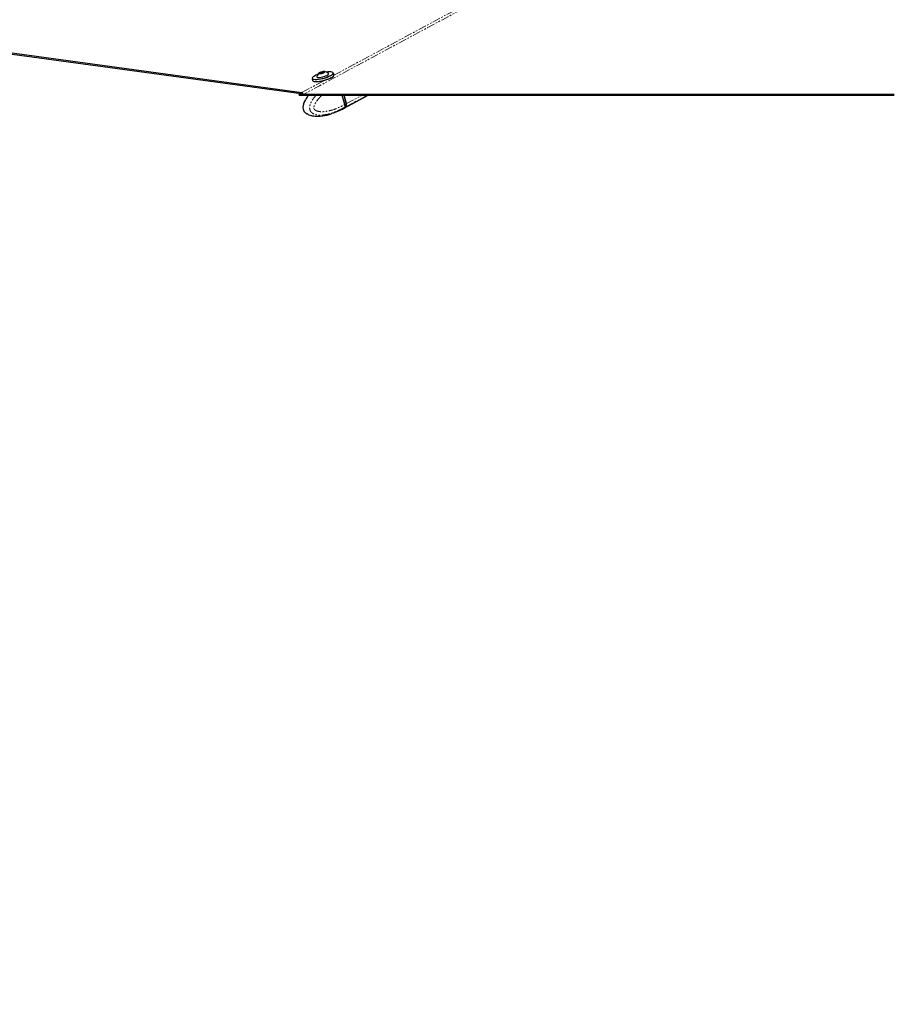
# Paper-space layout 'Surface plate' of a CAD drawing. Header units: millimetres. Extents: x 168 to 9474, y 459 to 8086.
# Tile 9 of 47: x 858 to 1548, y 2063 to 2842. Entities that reach past the tile are written whole.
import ezdxf

# ---------------------------------------------------------------- set-up
doc = ezdxf.new("R2010")
doc.units = ezdxf.units.MM
doc.linetypes.add('PHANTOM', pattern=[12.7, 6.35, -1.27, 1.27, -1.27, 1.27, -1.27])
doc.layers.add('COMPONENT_GEOMETRY', color=7, linetype='Continuous')
doc.styles.add('SLDTEXTSTYLE0', font='TXT', dxfattribs={"width": 0.75})
doc.dimstyles.new('SLDDIMSTYLE0', dxfattribs={"dimtxt": 50, "dimasz": 3.302, "dimexe": 0, "dimexo": 0.0625, "dimgap": 12.5, "dimtad": 0, "dimtih": 1, "dimtoh": 1, "dimdec": 0, "dimrnd": 1e-09, "dimzin": 12, "dimdsep": 46, "dimtxsty": 'SLDTEXTSTYLE0', "dimsah": 1, "dimcen": 0.09, "dimadec": 0, "dimazin": 3, "dimtfac": 1, "dimtdec": 0, "dimtofl": 0, "dimtmove": 0, "dimatfit": 3, "dimfxl": 1, "dimfrac": 2, "dimtolj": 1, "dimtzin": 12, "dimarcsym": 0})

# ---------------------------------------------------------------- blocks, each defined once
blk = doc.blocks.new('_D_10')
at = {"layer": 'COMPONENT_GEOMETRY', "color": 7}
for p, q in [((4495.58, 2781.99), (4597.28, 2781.99)), ((4594.11, 2781.99), (4594.11, 1730.59)), ((4594.11, 599.82), (4594.11, 1651.22)), ((703.45, 599.82), (4597.28, 599.82))]:
    blk.add_line(p, q, dxfattribs=at)
for points in [[(4594.11, 2781.99), (4593.6, 2778.68), (4594.61, 2778.68)], [(4594.11, 599.82), (4594.61, 603.12), (4593.6, 603.12)]]:
    blk.add_solid(points, dxfattribs=at)
at = {"layer": 'COMPONENT_GEOMETRY', "color": 7, "insert": (4520.22, 1715.67), "char_height": 50, "attachment_point": 1, "style": 'SLDTEXTSTYLE0'}
blk.add_mtext('2182', dxfattribs=at)
blk = doc.blocks.new('_D_11')
at = {"layer": 'COMPONENT_GEOMETRY', "color": 7}
for p, q in [((4494.62, 2781.5), (4494.62, 937.89)), ((703.68, 611.59), (703.68, 944.24)), ((703.68, 941.07), (2525.26, 941.07)), ((4494.62, 941.07), (2673.04, 941.07))]:
    blk.add_line(p, q, dxfattribs=at)
for points in [[(703.68, 941.07), (706.98, 940.56), (706.98, 941.58)], [(4494.62, 941.07), (4491.32, 941.58), (4491.32, 940.56)]]:
    blk.add_solid(points, dxfattribs=at)
at = {"layer": 'COMPONENT_GEOMETRY', "color": 7, "insert": (2525.26, 965.83), "char_height": 50, "attachment_point": 1, "style": 'SLDTEXTSTYLE0'}
blk.add_mtext('3791', dxfattribs=at)

psp = doc.layouts.new('Surface plate')

# ---------------------------------------------------------------- linework, layer by layer
at = {"color": 7, "linetype": 'Continuous', "lineweight": 25}
for p, q in [((688.04, 2836.83), (1080.76, 2783.45)), ((688.39, 2837.71), (1081.43, 2784.29)), ((1095.6, 2799.5), (1096.11, 2800.05)), ((1096.73, 2799.45), (1095.6, 2799.5)), ((1096.11, 2800.05), (1097.75, 2800.55)), ((1096.27, 2799.47), (1096.11, 2800.05)), ((1098.37, 2799.95), (1096.73, 2799.45)), ((1097.75, 2800.55), (1098.88, 2800.5)), ((1097.95, 2799.82), (1097.75, 2800.55)), ((1098.88, 2800.5), (1098.37, 2799.95)), ((1102.48, 2798.8), (1102.42, 2799)), ((1106.79, 2798.14), (1106.39, 2799.64)), ((1089.48, 2795.14), (1089.88, 2793.64)), ((1093.24, 2796.56), (1093.29, 2796.35)), ((1093.74, 2792.74), (1093.82, 2792.42)), ((1079.2, 2781.99), (1079.12, 2782.57)), ((1082.02, 2784.13), (1081.43, 2784.29)), ((1080.03, 2781.99), (1079.2, 2781.99)), ((1115.32, 2774.71), (1113.38, 2781.99)), ((1116.52, 2775.38), (1114.76, 2781.99)), ((1114.83, 2771.85), (1133.92, 2781.99)), ((1116.64, 2775.41), (1114.89, 2781.99)), ((1115.32, 2774.71), (1115.32, 2774.71)), ((1414.69, 2781.99), (1408.91, 2781.99)), ((1085.69, 2767.21), (1085.33, 2767.37)), ((1086.33, 2766.92), (1085.69, 2767.21)), ((1106.04, 2767.87), (1104.81, 2767.51)), ((1109.45, 2769.25), (1107.4, 2768.45)), ((1109.77, 2769.38), (1113.46, 2771.12)), ((1109.77, 2769.37), (1109.87, 2769.38)), ((1109.89, 2769.39), (1109.87, 2769.38)), ((1113.5, 2771.15), (1114.63, 2771.74))]:
    psp.add_line(p, q, dxfattribs=at)
at = {"color": 8, "linetype": 'PHANTOM', "lineweight": 18}
for p, q in [((1081.43, 2784.29), (1098.86, 2793.65)), ((1116.44, 2775.3), (1114.66, 2781.99)), ((1115.32, 2774.71), (1116.44, 2775.3)), ((1116.34, 2773.1), (1133.07, 2781.99)), ((1116.64, 2775.41), (1129.02, 2781.99)), ((1115.08, 2772.43), (1115.02, 2772.39)), ((1116.15, 2773), (1115.08, 2772.43))]:
    psp.add_line(p, q, dxfattribs=at)
at = {"color": 8, "linetype": 'PHANTOM', "lineweight": 18, "flags": 128}
for points in [[(1106.76, 2797.9), (1844.02, 3193.97), (1943.89, 3247.62), (2043.76, 3301.27), (2143.63, 3354.92), (2243.52, 3408.57), (2300.73, 3439.3)], [(1089.69, 2795.22), (1089.71, 2795.2), (1090.14, 2794.88), (1090.89, 2794.67), (1091.93, 2794.57), (1093.21, 2794.61), (1094.68, 2794.76), (1096.28, 2795.03), (1097.95, 2795.4), (1099.61, 2795.87), (1101.21, 2796.4), (1102.67, 2796.98), (1103.93, 2797.58)], [(1116.52, 2775.38), (1116.52, 2775.38), (1116.52, 2775.36), (1116.5, 2775.34), (1116.48, 2775.32), (1116.44, 2775.3)], [(1113.46, 2771.12), (1114.22, 2771.61), (1115.02, 2772.39)]]:
    psp.add_lwpolyline(points, dxfattribs=at)
at = {"color": 7, "linetype": 'Continuous', "lineweight": 25, "flags": 128}
for points in [[(1094.04, 2798.56), (1093.81, 2798.47), (1092.44, 2797.87), (1091.3, 2797.26), (1090.42, 2796.67), (1089.85, 2796.11), (1089.61, 2795.61), (1089.69, 2795.22)], [(1094.42, 2796.12), (1095.38, 2796.14), (1096.53, 2796.29), (1097.76, 2796.55), (1099.01, 2796.9), (1100.16, 2797.32), (1101.15, 2797.76), (1101.88, 2798.22), (1102.32, 2798.63), (1102.42, 2798.99), (1102.34, 2799.14)], [(1095.54, 2799.17), (1096.26, 2799.21), (1097.13, 2799.37), (1098.02, 2799.62), (1098.79, 2799.94), (1099.32, 2800.26), (1099.54, 2800.54), (1099.4, 2800.75), (1098.94, 2800.83), (1098.22, 2800.8), (1097.35, 2800.64), (1096.46, 2800.38), (1095.69, 2800.07), (1095.16, 2799.74), (1094.94, 2799.46), (1095.07, 2799.26), (1095.54, 2799.17)], [(1106.17, 2799.63), (1106.15, 2799.76), (1105.88, 2800.13), (1105.29, 2800.4), (1104.39, 2800.55), (1103.23, 2800.58), (1101.85, 2800.48), (1100.73, 2800.34)], [(1106.39, 2799.64), (1106.39, 2799.62), (1106.32, 2799.15), (1105.9, 2798.61), (1105.16, 2798.02), (1104.12, 2797.4)], [(1104.52, 2795.9), (1105.56, 2796.52), (1106.3, 2797.11), (1106.72, 2797.65), (1106.79, 2798.12), (1106.79, 2798.14)], [(1104.12, 2797.4), (1102.83, 2796.78), (1101.34, 2796.18), (1099.71, 2795.64), (1098, 2795.17), (1096.29, 2794.78), (1094.65, 2794.51), (1093.15, 2794.35), (1091.84, 2794.32), (1090.78, 2794.41), (1090.01, 2794.62), (1089.57, 2794.95), (1089.48, 2795.14)], [(1089.88, 2793.64), (1089.97, 2793.45), (1090.41, 2793.13), (1091.18, 2792.91), (1092.24, 2792.82), (1093.55, 2792.85), (1095.05, 2793.01), (1096.69, 2793.29), (1098.4, 2793.67), (1100.1, 2794.14), (1101.74, 2794.68), (1103.23, 2795.28), (1104.52, 2795.9)], [(1104.43, 2795.71), (1103.17, 2795.11), (1101.71, 2794.53), (1100.11, 2793.99), (1098.45, 2793.53), (1096.78, 2793.16), (1095.18, 2792.89), (1093.71, 2792.73), (1092.43, 2792.7), (1091.39, 2792.79), (1090.64, 2793), (1090.54, 2793.05)], [(1093.24, 2796.72), (1093.31, 2796.43), (1093.72, 2796.22), (1094.42, 2796.12)], [(1079.12, 2782.57), (1080.52, 2783.32), (1082.02, 2784.13)], [(1083.01, 2782.96), (1084.95, 2782.96), (1092.71, 2782.96), (1100.46, 2782.96), (1104.34, 2782.96), (1112.1, 2782.96), (1115.98, 2782.96), (1119.86, 2782.96), (1127.62, 2782.96), (1131.5, 2782.96), (1139.26, 2782.96), (1143.14, 2782.96), (1150.9, 2782.96), (1154.78, 2782.96), (1158.66, 2782.96), (1166.41, 2782.96), (1170.29, 2782.96), (1178.05, 2782.96), (1181.93, 2782.96), (1189.69, 2782.96), (1193.57, 2782.96), (1201.33, 2782.96), (1205.21, 2782.96), (1209.09, 2782.96), (1216.85, 2782.96), (1220.73, 2782.96), (1228.48, 2782.96), (1232.36, 2782.96), (1240.12, 2782.96), (1244, 2782.96), (1247.88, 2782.96), (1255.64, 2782.96), (1259.52, 2782.96), (1267.28, 2782.96), (1271.16, 2782.96), (1278.92, 2782.96), (1282.8, 2782.96), (1286.68, 2782.96), (1294.43, 2782.96), (1298.31, 2782.96), (1306.07, 2782.96), (1309.95, 2782.96), (1317.71, 2782.96), (1321.59, 2782.96), (1329.35, 2782.96), (1333.23, 2782.96), (1337.11, 2782.96), (1344.87, 2782.96), (1348.75, 2782.96), (1356.5, 2782.96), (1360.38, 2782.96), (1368.14, 2782.96), (1372.02, 2782.96), (1375.9, 2782.96), (1383.66, 2782.96), (1387.54, 2782.96), (1395.3, 2782.96), (1399.18, 2782.96), (1406.94, 2782.96), (1410.82, 2782.96), (1414.7, 2782.96), (1422.45, 2782.96), (1426.33, 2782.96), (1434.09, 2782.96), (1437.97, 2782.96), (1445.73, 2782.96), (1449.61, 2782.96), (1453.49, 2782.96), (1461.25, 2782.96), (1465.13, 2782.96), (1472.89, 2782.96), (1476.77, 2782.96), (1484.52, 2782.96), (1488.4, 2782.96), (1496.16, 2782.96), (1500.04, 2782.96), (1503.92, 2782.96), (1511.68, 2782.96), (1515.56, 2782.96), (1523.32, 2782.96), (1527.2, 2782.96), (1534.96, 2782.96), (1538.84, 2782.96), (1542.72, 2782.96), (1550.47, 2782.96)], [(1079.2, 2781.99), (1081.14, 2781.99), (1088.9, 2781.99), (1092.78, 2781.99), (1100.54, 2781.99), (1104.42, 2781.99), (1112.18, 2781.99), (1116.06, 2781.99), (1119.94, 2781.99), (1127.7, 2781.99), (1131.58, 2781.99), (1139.34, 2781.99), (1143.21, 2781.99), (1150.97, 2781.99), (1154.85, 2781.99), (1162.61, 2781.99), (1166.49, 2781.99), (1170.37, 2781.99), (1178.13, 2781.99), (1182.01, 2781.99), (1189.77, 2781.99), (1193.65, 2781.99), (1201.41, 2781.99), (1205.29, 2781.99), (1209.16, 2781.99), (1216.92, 2781.99), (1220.8, 2781.99), (1228.56, 2781.99), (1232.44, 2781.99), (1240.2, 2781.99), (1244.08, 2781.99), (1247.96, 2781.99), (1255.72, 2781.99), (1259.6, 2781.99), (1267.36, 2781.99), (1271.23, 2781.99), (1278.99, 2781.99), (1282.87, 2781.99), (1286.75, 2781.99), (1294.51, 2781.99), (1298.39, 2781.99), (1306.15, 2781.99), (1310.03, 2781.99), (1317.79, 2781.99), (1321.67, 2781.99), (1329.43, 2781.99), (1333.31, 2781.99), (1337.18, 2781.99), (1344.94, 2781.99), (1348.82, 2781.99), (1356.58, 2781.99), (1360.46, 2781.99), (1368.22, 2781.99), (1372.1, 2781.99), (1375.98, 2781.99), (1383.74, 2781.99), (1387.62, 2781.99), (1395.38, 2781.99), (1399.25, 2781.99), (1407.01, 2781.99), (1410.89, 2781.99), (1414.77, 2781.99), (1422.53, 2781.99), (1426.41, 2781.99), (1434.17, 2781.99), (1438.05, 2781.99), (1445.81, 2781.99), (1449.69, 2781.99), (1453.57, 2781.99), (1461.33, 2781.99), (1465.2, 2781.99), (1472.96, 2781.99), (1476.84, 2781.99), (1484.6, 2781.99), (1488.48, 2781.99), (1496.24, 2781.99), (1500.12, 2781.99), (1504, 2781.99), (1511.76, 2781.99), (1515.64, 2781.99), (1523.4, 2781.99), (1527.27, 2781.99), (1535.03, 2781.99), (1538.91, 2781.99), (1542.79, 2781.99), (1550.55, 2781.99)], [(1227.09, 2781.99), (1223.94, 2781.99), (1220.06, 2781.99), (1216.18, 2781.99), (1208.42, 2781.99), (1204.55, 2781.99), (1203.12, 2781.99)], [(1113.5, 2771.15), (1113.29, 2771.04), (1113.19, 2770.99)], [(1114.63, 2771.74), (1115.35, 2772.21), (1116.15, 2773)], [(1114.83, 2771.85), (1115.55, 2772.32), (1116.34, 2773.1)]]:
    psp.add_lwpolyline(points, dxfattribs=at)
at = {"color": 7, "linetype": 'Continuous', "lineweight": 25}
for centre, radius, start, end in [((1098.42, 2795.55), 5.32, 127.46195, 167.30565), ((1098.42, 2795.55), 5.32, 42.49139, 82.33509), ((1102.05, 2801.03), 5.83, 294.14234, 318.99184), ((1114.16, 2774.55), 2.62, 326.35337, 19.02147)]:
    psp.add_arc(centre, radius, start, end, dxfattribs=at)
at = {"color": 8, "linetype": 'PHANTOM', "lineweight": 18}
for centre, radius, start, end in [((1102.9, 2800.96), 3.53, 287.0209, 337.87226), ((1113.96, 2774.45), 2.62, 326.35337, 19.02147)]:
    psp.add_arc(centre, radius, start, end, dxfattribs=at)
for points, knots in [([(2304.95, 3439.54), (2287.36, 3430.07), (2204.9, 3385.66), (2057.33, 3306.43), (1862.49, 3201.72), (1667.61, 3097.04), (1472.75, 2992.34), (1277.88, 2887.65), (1147.96, 2817.86), (1083.01, 2782.96)], [0, 0, 0, 0, 0.043226, 0.202688, 0.36215, 0.521613, 0.681075, 0.840538, 1, 1, 1, 1]), ([(1085.33, 2767.37), (1085.3, 2767.38), (1084.71, 2767.64), (1083.85, 2768.39), (1083.08, 2769.55), (1082.64, 2770.64), (1082.41, 2771.94), (1082.54, 2773.9), (1083.17, 2776.18), (1084.29, 2778.55), (1085.51, 2780.53), (1086.36, 2781.58), (1086.69, 2781.99)], [0, 0, 0, 0, 0.0074241, 0.1446339, 0.2247847, 0.2596241, 0.342814, 0.4307415, 0.5660314, 0.7307821, 0.8961784, 1, 1, 1, 1]), ([(1115.02, 2772.39), (1115.02, 2772.39), (1113.49, 2771.52), (1109.85, 2769.64), (1104.54, 2767.62), (1099.6, 2766.51), (1095.6, 2766.19), (1092.64, 2766.51), (1090.3, 2767.39), (1088.91, 2768.38), (1088.1, 2769.55), (1087.66, 2770.65), (1087.43, 2771.95), (1087.61, 2773.9), (1088.39, 2776.17), (1089.76, 2778.54), (1091.23, 2780.52), (1092.27, 2781.58), (1092.67, 2781.99)], [0, 0, 0, 0, 0.000001, 0.124871, 0.293573, 0.414677, 0.50241, 0.597659, 0.638937, 0.688879, 0.718052, 0.730733, 0.761013, 0.793017, 0.84226, 0.901502, 0.962405, 1, 1, 1, 1]), ([(1097.26, 2781.99), (1096.97, 2781.73), (1095.84, 2780.74), (1094.28, 2779.02), (1092.6, 2776.8), (1091.49, 2774.87), (1090.91, 2773.23), (1090.77, 2772.16), (1090.86, 2771.61), (1091.04, 2771.18), (1091.51, 2770.54), (1092.45, 2769.92), (1094.33, 2769.2), (1096.93, 2768.92), (1100.59, 2769.17), (1105.22, 2770.19), (1110.31, 2772.05), (1113.8, 2773.9), (1115.32, 2774.71)], [0, 0, 0, 0, 0.0290755, 0.1113901, 0.1671955, 0.2240374, 0.26133, 0.2787668, 0.2904204, 0.2953128, 0.309963, 0.3461484, 0.3821053, 0.4738713, 0.5626173, 0.687945, 0.8646859, 1, 1, 1, 1])]:
    psp.add_open_spline(points, degree=3, knots=knots, dxfattribs=at)
at = {"color": 7, "linetype": 'Continuous', "lineweight": 25}
for points, knots in [([(1083.01, 2782.96), (1082.36, 2782.95), (1081.04, 2782.92), (1079.77, 2782.69), (1079.12, 2782.57)], [0, 0, 0, 0, 0.489683, 1, 1, 1, 1]), ([(1086.46, 2781.99), (1086.03, 2781.44), (1085.19, 2780.38), (1084.1, 2778.6), (1083.28, 2776.92), (1082.73, 2775.42), (1082.35, 2774.1), (1082.18, 2772.82), (1082.22, 2771.57), (1082.48, 2770.43), (1082.96, 2769.44), (1083.57, 2768.68), (1084.3, 2767.99), (1084.9, 2767.55), (1085.29, 2767.37), (1085.32, 2767.35)], [0, 0, 0, 0, 0.13615, 0.265039, 0.386469, 0.472, 0.545235, 0.618232, 0.685926, 0.749916, 0.812097, 0.867026, 0.91658, 0.993201, 1, 1, 1, 1]), ([(1115.32, 2774.71), (1115.38, 2774.39), (1115.52, 2773.77), (1115.4, 2772.99), (1115.21, 2772.59), (1115.09, 2772.44), (1115.08, 2772.43)], [0, 0, 0, 0, 0.350295, 0.700583, 0.9859267, 1, 1, 1, 1]), ([(1116.6, 2774.04), (1116.61, 2774.07), (1116.69, 2774.35), (1116.64, 2774.83), (1116.55, 2775.25), (1116.52, 2775.38)], [0, 0, 0, 0, 0.071781, 0.723912, 1, 1, 1, 1]), ([(1085.71, 2767.24), (1086.11, 2767.02), (1087.03, 2766.51), (1088.37, 2766.13), (1090.07, 2765.73), (1092.14, 2765.47), (1094.67, 2765.44), (1097.44, 2765.67), (1100.57, 2766.22), (1103.12, 2766.82), (1104.58, 2767.36), (1104.83, 2767.46)], [0, 0, 0, 0, 0.061402, 0.139132, 0.190444, 0.306452, 0.443021, 0.574741, 0.744439, 0.956663, 1, 1, 1, 1]), ([(1106.04, 2767.87), (1106.19, 2767.94), (1106.49, 2768.07), (1106.96, 2768.27), (1107.25, 2768.39), (1107.38, 2768.44), (1107.4, 2768.45)], [0, 0, 0, 0, 0.319532, 0.63959, 0.947097, 1, 1, 1, 1]), ([(1109.45, 2769.25), (1109.55, 2769.3), (1109.75, 2769.38), (1109.9, 2769.41), (1109.89, 2769.4), (1109.89, 2769.4)], [0, 0, 0, 0, 0.3930759, 0.7854196, 1, 1, 1, 1]), ([(1109.77, 2769.37), (1109.76, 2769.37), (1109.71, 2769.36), (1109.57, 2769.3), (1109.45, 2769.25)], [0, 0, 0, 0, 0.15454, 1, 1, 1, 1]), ([(1116.2, 2773.04), (1116.28, 2773.15), (1116.48, 2773.43), (1116.56, 2773.81), (1116.6, 2774.04)], [0, 0, 0, 0, 0.389425, 1, 1, 1, 1])]:
    psp.add_open_spline(points, degree=3, knots=knots, dxfattribs=at)

# ---------------------------------------------------------------- dimensions: what is measured, and where the dimension line sits
at = {"layer": 'COMPONENT_GEOMETRY', "color": 7}
dim = psp.add_linear_dim(base=(4494.62, 941.07), p1=(703.68, 610.32), p2=(4494.62, 2782.77), dimstyle='SLDDIMSTYLE0', dxfattribs=at)
dim.commit()
dim.dimension.update_dxf_attribs({"geometry": '_D_11', "text_midpoint": (2599.15, 941.07), "dimtype": 160})
dim = psp.add_linear_dim(base=(4594.11, 599.82), p1=(4494.31, 2781.99), p2=(702.18, 599.82), angle=90, dimstyle='SLDDIMSTYLE0', dxfattribs=at)
dim.commit()
dim.dimension.update_dxf_attribs({"geometry": '_D_10', "text_midpoint": (4594.11, 1690.9), "dimtype": 160})

doc.saveas('drawing.dxf')
